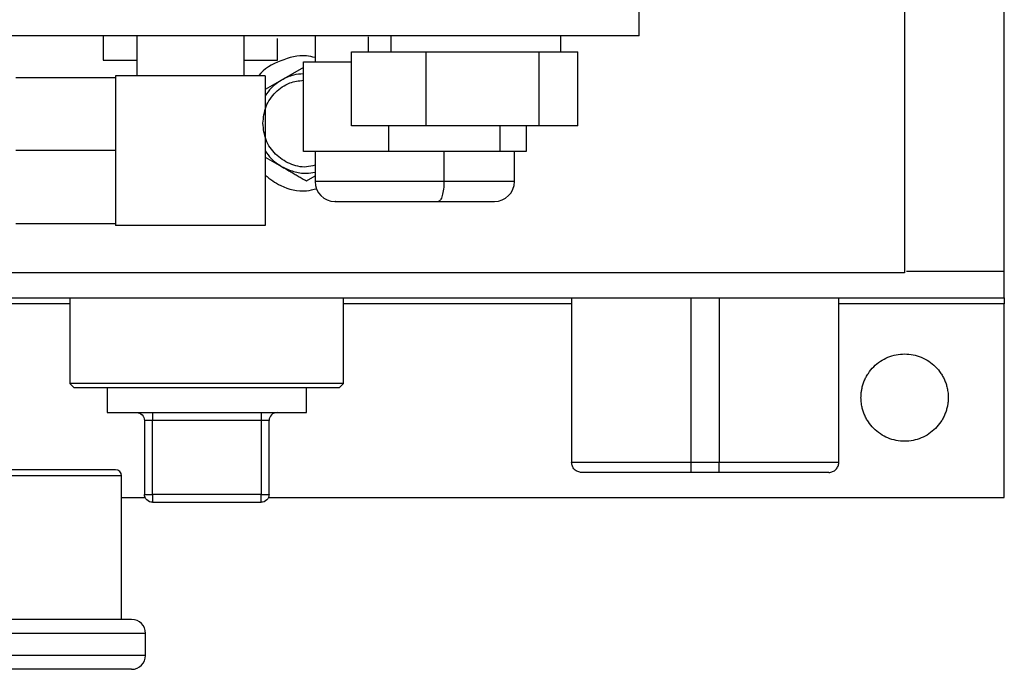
# Model space of a CAD drawing. Header units: inches. Extents: x 3 to 150, y 3 to 116.
# Tile 18 of 57: x 37.24 to 42.18, y 84.95 to 88.2. Entities that reach past the tile are written whole.
import ezdxf

# ---------------------------------------------------------------- set-up
doc = ezdxf.new("R2010")
doc.units = ezdxf.units.IN
doc.header["$LTSCALE"] = 14
doc.header["$MEASUREMENT"] = 0
doc.layers.add('TEXT', color=140, linetype='Continuous', lineweight=25)
doc.dimstyles.new('SLDDIMSTYLE3', dxfattribs={"dimtxt": 0.18, "dimasz": 1.82, "dimexe": 0, "dimexo": 0.0625, "dimgap": 0, "dimtad": 0, "dimtih": 1, "dimtoh": 1, "dimdec": 0, "dimrnd": 1e-09, "dimzin": 0, "dimdsep": 46, "dimtxsty": 'Standard', "dimsah": 1, "dimcen": 0.09, "dimadec": 0, "dimazin": 0, "dimtfac": 1.82, "dimtdec": 0, "dimtofl": 0, "dimtmove": 0, "dimatfit": 3, "dimfxl": 0, "dimfrac": 2, "dimtolj": 1, "dimtzin": 0, "dimarcsym": 0})

msp = doc.modelspace()

# ---------------------------------------------------------------- linework, layer by layer
for p, q in [((42.1821, 86.9436), (42.1821, 103.9244)), ((40.3501, 88.122), (40.3501, 91.622)), ((41.6821, 89.211), (41.6821, 86.934)), ((40.3501, 88.122), (37.1001, 88.122)), ((37.6626, 88.122), (37.6626, 88)), ((37.8311, 88.122), (37.8311, 87.922)), ((38.3691, 87.922), (38.3691, 88.122)), ((38.5376, 88), (38.5376, 88.1083)), ((38.7251, 88.122), (38.7251, 87.992)), ((38.9916, 88.1174), (38.9916, 88.042)), ((39.1072, 88.042), (39.1072, 88.122)), ((39.9586, 88.042), (39.9586, 88.122)), ((38.9073, 87.672), (38.9073, 88.042)), ((38.9073, 88.042), (39.2821, 88.042)), ((39.2821, 87.672), (39.2821, 88.042)), ((39.2821, 88.042), (39.8498, 88.042)), ((39.8498, 87.672), (39.8498, 88.042)), ((39.8498, 88.042), (40.0428, 88.042)), ((40.0428, 87.672), (40.0428, 88.042)), ((38.667, 87.964), (38.5571, 87.9006)), ((38.667, 87.992), (38.9073, 87.992)), ((38.667, 87.542), (38.667, 87.992)), ((37.7251, 87.912), (37.2251, 87.912)), ((37.7251, 87.922), (37.7251, 87.172)), ((38.4751, 87.922), (37.7251, 87.922)), ((38.4751, 87.922), (38.4751, 87.172)), ((38.5571, 87.9006), (38.4751, 87.8532)), ((39.2821, 87.672), (38.9073, 87.672)), ((39.0942, 87.672), (39.0942, 87.542)), ((39.8498, 87.672), (39.2821, 87.672)), ((39.6523, 87.672), (39.6523, 87.542)), ((39.7832, 87.672), (39.7832, 87.542)), ((40.0428, 87.672), (39.8498, 87.672)), ((37.7251, 87.547), (37.2251, 87.547)), ((38.4751, 87.5149), (38.5571, 87.4675)), ((39.0942, 87.542), (38.667, 87.542)), ((38.7251, 87.542), (38.7251, 87.392)), ((39.6523, 87.542), (39.0942, 87.542)), ((39.3716, 87.542), (39.3716, 87.392)), ((39.7832, 87.542), (39.6523, 87.542)), ((39.7251, 87.392), (39.7251, 87.542)), ((38.6821, 87.3954), (38.7251, 87.4202)), ((37.2251, 87.182), (37.7251, 87.182)), ((38.4751, 87.172), (37.7251, 87.172)), ((41.6821, 86.934), (37.0151, 86.934)), ((41.6919, 86.9436), (42.1821, 86.9436)), ((37.0151, 86.809), (42.1821, 86.809)), ((37.4956, 86.779), (37.0151, 86.779)), ((37.4956, 86.809), (37.4956, 86.379)), ((37.4956, 86.809), (37.4956, 86.379)), ((38.8686, 86.379), (38.8686, 86.809)), ((38.8686, 86.379), (38.8686, 86.809)), ((40.0121, 86.779), (38.8686, 86.779)), ((40.0121, 86.809), (40.0121, 85.984)), ((40.6121, 85.984), (40.6121, 86.809)), ((40.7521, 86.809), (40.7521, 85.984)), ((41.3521, 85.984), (41.3521, 86.809)), ((42.1821, 86.779), (41.3521, 86.779)), ((42.1821, 85.809), (42.1821, 86.779)), ((37.5156, 86.359), (37.4956, 86.379)), ((37.5156, 86.359), (37.4956, 86.379)), ((38.8686, 86.379), (38.8486, 86.359)), ((38.8686, 86.379), (38.8486, 86.359)), ((37.6821, 86.359), (37.6821, 86.234)), ((38.6821, 86.234), (38.6821, 86.359)), ((37.8696, 86.194), (37.8696, 85.824)), ((38.4546, 86.194), (37.9096, 86.194)), ((37.9096, 85.824), (37.9096, 86.194)), ((38.4546, 86.194), (38.4546, 85.824)), ((38.4946, 85.824), (38.4946, 86.194)), ((40.7521, 85.984), (40.6121, 85.984)), ((40.7521, 85.934), (40.6121, 85.934)), ((37.7551, 85.197), (37.7551, 85.917)), ((37.7551, 85.809), (37.8725, 85.809)), ((38.4546, 85.824), (37.9096, 85.824)), ((37.9096, 85.784), (38.4546, 85.784)), ((38.4916, 85.809), (42.1821, 85.809)), ((37.8751, 85.017), (37.8751, 85.127))]:
    msp.add_line(p, q)
for centre, radius, start, end in [((38.8251, 87.392), 0.1, 180, 270), ((39.6251, 87.392), 0.1, 270, 0), ((37.7251, 85.917), 0.03, 0, 90), ((37.8051, 85.127), 0.07, 0, 90), ((37.8051, 85.017), 0.07, 270, 0)]:
    msp.add_arc(centre, radius, start, end)
for points, knots in [([(37.6626, 88), (37.6642, 88), (37.6675, 88), (37.6934, 88), (37.7342, 88), (37.7807, 88), (37.8172, 88), (37.8311, 88)], [0, 0, 0, 0, 0.216978, 0.4339561, 0.6509341, 0.8679121, 1, 1, 1, 1]), ([(38.3691, 88), (38.3829, 88), (38.4194, 88), (38.4659, 88), (38.5067, 88), (38.5326, 88), (38.5359, 88), (38.5376, 88)], [0, 0, 0, 0, 0.132088, 0.349066, 0.566044, 0.783022, 1, 1, 1, 1]), ([(38.7251, 88.0135), (38.7107, 88.017), (38.6533, 88.0311), (38.5522, 87.9996), (38.4672, 87.9593), (38.4426, 87.9224), (38.4424, 87.922)], [0, 0, 0, 0, 0.141972, 0.569035, 0.996097, 1, 1, 1, 1]), ([(38.667, 87.9321), (38.6502, 87.9308), (38.6115, 87.9279), (38.5767, 87.9104), (38.5571, 87.9006)], [0, 0, 0, 0, 0.433965, 1, 1, 1, 1]), ([(38.4633, 87.684), (38.4666, 87.7127), (38.4732, 87.7701), (38.5238, 87.8422), (38.5915, 87.8906), (38.6435, 87.8969), (38.667, 87.8998)], [0, 0, 0, 0, 0.261804, 0.523608, 0.785412, 1, 1, 1, 1]), ([(38.5571, 87.9006), (38.5387, 87.8884), (38.5063, 87.8671), (38.4845, 87.8352), (38.4751, 87.8214)], [0, 0, 0, 0, 0.567948, 1, 1, 1, 1]), ([(38.7251, 87.4738), (38.7108, 87.4702), (38.6688, 87.4593), (38.5958, 87.4777), (38.5238, 87.5251), (38.4732, 87.5982), (38.4666, 87.6554), (38.4633, 87.684)], [0, 0, 0, 0, 0.113802, 0.335352, 0.556901, 0.778451, 1, 1, 1, 1]), ([(38.4751, 87.5467), (38.4845, 87.5329), (38.5063, 87.501), (38.5387, 87.4796), (38.5571, 87.4675)], [0, 0, 0, 0, 0.432052, 1, 1, 1, 1]), ([(38.5571, 87.4675), (38.5768, 87.4582), (38.6162, 87.4395), (38.675, 87.4309), (38.7108, 87.4372), (38.7251, 87.4397)], [0, 0, 0, 0, 0.375297, 0.750594, 1, 1, 1, 1]), ([(38.5571, 87.4675), (38.5606, 87.4655), (38.5676, 87.4615), (38.5781, 87.4554), (38.5886, 87.4494), (38.5991, 87.4433), (38.6097, 87.4372), (38.6235, 87.4292), (38.6407, 87.4192), (38.6613, 87.4073), (38.6751, 87.3994), (38.6821, 87.3954)], [0, 0, 0, 0, 0.08311, 0.165759, 0.248389, 0.331429, 0.415294, 0.500383, 0.662699, 0.828654, 1, 1, 1, 1]), ([(38.4751, 87.4237), (38.4999, 87.4048), (38.5597, 87.3592), (38.6564, 87.3373), (38.716, 87.352), (38.7328, 87.3561)], [0, 0, 0, 0, 0.33709, 0.813101, 1, 1, 1, 1]), ([(39.3716, 87.392), (39.3398, 87.392), (39.2761, 87.392), (39.1772, 87.392), (39.0805, 87.392), (38.9892, 87.392), (38.907, 87.392), (38.8371, 87.392), (38.7818, 87.392), (38.7446, 87.392), (38.7257, 87.392), (38.727, 87.392), (38.7275, 87.392)], [0, 0, 0, 0, 0.105092, 0.210184, 0.315276, 0.420368, 0.52546, 0.630552, 0.735644, 0.840736, 0.945827, 1, 1, 1, 1]), ([(39.3716, 87.392), (39.3716, 87.379), (39.3709, 87.3659), (39.3679, 87.3417), (39.3658, 87.3306), (39.3603, 87.3121), (39.3571, 87.3047), (39.35, 87.2946), (39.3462, 87.292), (39.3423, 87.292)], [0, 0, 0, 0, 0.25, 0.25, 0.5, 0.5, 0.75, 0.75, 1, 1, 1, 1]), ([(39.7226, 87.392), (39.7231, 87.392), (39.7246, 87.392), (39.7064, 87.392), (39.6697, 87.392), (39.615, 87.392), (39.5454, 87.392), (39.4639, 87.392), (39.4024, 87.392), (39.3716, 87.392)], [0, 0, 0, 0, 0.07472, 0.228933, 0.383147, 0.53736, 0.691573, 0.845787, 1, 1, 1, 1]), ([(38.827, 87.292), (38.8266, 87.292), (38.8256, 87.292), (38.8407, 87.292), (38.8705, 87.292), (38.9147, 87.292), (38.9706, 87.292), (39.0364, 87.292), (39.1094, 87.292), (39.1868, 87.292), (39.2659, 87.292), (39.3169, 87.292), (39.3423, 87.292)], [0, 0, 0, 0, 0.054173, 0.159264, 0.264356, 0.369448, 0.47454, 0.579632, 0.684724, 0.789816, 0.894908, 1, 1, 1, 1]), ([(39.3423, 87.292), (39.3669, 87.292), (39.4161, 87.292), (39.4813, 87.292), (39.537, 87.292), (39.5808, 87.292), (39.6101, 87.292), (39.6247, 87.292), (39.6235, 87.292), (39.6231, 87.292)], [0, 0, 0, 0, 0.154213, 0.308427, 0.46264, 0.616853, 0.771067, 0.92528, 1, 1, 1, 1]), ([(42.1821, 86.809), (42.1821, 86.809), (42.1821, 86.8125), (42.1821, 86.826), (42.1821, 86.836), (42.1821, 86.8609), (42.1821, 86.8759), (42.1821, 86.9084), (42.1821, 86.926), (42.1821, 86.9436)], [0, 0, 0, 0, 0.25, 0.25, 0.5, 0.5, 0.75, 0.75, 1, 1, 1, 1]), ([(42.1821, 86.809), (42.1821, 86.809), (42.1821, 86.809), (42.1821, 86.8085), (42.1821, 86.8078), (42.1821, 86.8065), (42.1821, 86.8042), (42.1821, 86.8004), (42.1821, 86.7958), (42.1821, 86.7906), (42.1821, 86.7849), (42.1821, 86.781), (42.1821, 86.779)], [0, 0, 0, 0, 0.062773, 0.124994, 0.187275, 0.250222, 0.374951, 0.500146, 0.624875, 0.750071, 0.874919, 1, 1, 1, 1]), ([(41.4633, 86.309), (41.4633, 86.3119), (41.4634, 86.3176), (41.4639, 86.3262), (41.4648, 86.3348), (41.4659, 86.3433), (41.4682, 86.3559), (41.4724, 86.3726), (41.4796, 86.3929), (41.4888, 86.4123), (41.5035, 86.4369), (41.5264, 86.4647), (41.5597, 86.4921), (41.5978, 86.5124), (41.6391, 86.525), (41.6821, 86.5292), (41.725, 86.525), (41.7663, 86.5124), (41.8044, 86.4921), (41.8377, 86.4647), (41.8606, 86.4369), (41.8753, 86.4123), (41.8845, 86.3929), (41.8917, 86.3727), (41.8964, 86.3541), (41.8991, 86.3376), (41.9005, 86.3234), (41.9007, 86.3138), (41.9008, 86.309)], [0, 0, 0, 0, 0.012528, 0.025029, 0.037522, 0.050029, 0.062566, 0.093823, 0.125111, 0.156368, 0.187656, 0.250126, 0.312595, 0.375065, 0.437534, 0.500003, 0.562473, 0.624942, 0.687412, 0.749881, 0.812351, 0.843607, 0.874896, 0.906152, 0.937441, 0.958302, 0.979125, 1, 1, 1, 1]), ([(38.8686, 86.379), (38.8686, 86.379), (38.8641, 86.379), (38.8466, 86.379), (38.8335, 86.379), (38.7991, 86.379), (38.7778, 86.379), (38.7279, 86.379), (38.6993, 86.379), (38.6357, 86.379), (38.6008, 86.379), (38.5261, 86.379), (38.4863, 86.379), (38.4033, 86.379), (38.3601, 86.379), (38.2719, 86.379), (38.227, 86.379), (38.1371, 86.379), (38.0922, 86.379), (38.0041, 86.379), (37.9609, 86.379), (37.8778, 86.379), (37.838, 86.379), (37.7633, 86.379), (37.7284, 86.379), (37.6649, 86.379), (37.6362, 86.379), (37.5863, 86.379), (37.565, 86.379), (37.5306, 86.379), (37.5175, 86.379), (37.5, 86.379), (37.4956, 86.379), (37.4956, 86.379)], [0, 0, 0, 0, 0.0625, 0.0625, 0.125, 0.125, 0.1875, 0.1875, 0.25, 0.25, 0.3125, 0.3125, 0.375, 0.375, 0.4375, 0.4375, 0.5, 0.5, 0.5625, 0.5625, 0.625, 0.625, 0.6875, 0.6875, 0.75, 0.75, 0.8125, 0.8125, 0.875, 0.875, 0.9375, 0.9375, 1, 1, 1, 1]), ([(38.8686, 86.379), (38.8686, 86.379), (38.8641, 86.379), (38.8466, 86.379), (38.8335, 86.379), (38.7991, 86.379), (38.7778, 86.379), (38.7279, 86.379), (38.6993, 86.379), (38.6357, 86.379), (38.6008, 86.379), (38.5261, 86.379), (38.4863, 86.379), (38.4033, 86.379), (38.3601, 86.379), (38.2719, 86.379), (38.227, 86.379), (38.1371, 86.379), (38.0922, 86.379), (38.0041, 86.379), (37.9609, 86.379), (37.8778, 86.379), (37.838, 86.379), (37.7633, 86.379), (37.7284, 86.379), (37.6649, 86.379), (37.6362, 86.379), (37.5863, 86.379), (37.565, 86.379), (37.5306, 86.379), (37.5175, 86.379), (37.5, 86.379), (37.4956, 86.379), (37.4956, 86.379)], [0, 0, 0, 0, 0.0625, 0.0625, 0.125, 0.125, 0.1875, 0.1875, 0.25, 0.25, 0.3125, 0.3125, 0.375, 0.375, 0.4375, 0.4375, 0.5, 0.5, 0.5625, 0.5625, 0.625, 0.625, 0.6875, 0.6875, 0.75, 0.75, 0.8125, 0.8125, 0.875, 0.875, 0.9375, 0.9375, 1, 1, 1, 1]), ([(37.5156, 86.359), (37.5156, 86.359), (37.5198, 86.359), (37.5369, 86.359), (37.5496, 86.359), (37.583, 86.359), (37.6036, 86.359), (37.6521, 86.359), (37.6799, 86.359), (37.7416, 86.359), (37.7755, 86.359), (37.848, 86.359), (37.8867, 86.359), (37.9673, 86.359), (38.0092, 86.359), (38.0948, 86.359), (38.1384, 86.359), (38.2257, 86.359), (38.2693, 86.359), (38.3549, 86.359), (38.3968, 86.359), (38.4774, 86.359), (38.5161, 86.359), (38.5886, 86.359), (38.6225, 86.359), (38.6842, 86.359), (38.712, 86.359), (38.7605, 86.359), (38.7811, 86.359), (38.8145, 86.359), (38.8272, 86.359), (38.8443, 86.359), (38.8486, 86.359), (38.8486, 86.359)], [0, 0, 0, 0, 0.0625, 0.0625, 0.125, 0.125, 0.1875, 0.1875, 0.25, 0.25, 0.3125, 0.3125, 0.375, 0.375, 0.4375, 0.4375, 0.5, 0.5, 0.5625, 0.5625, 0.625, 0.625, 0.6875, 0.6875, 0.75, 0.75, 0.8125, 0.8125, 0.875, 0.875, 0.9375, 0.9375, 1, 1, 1, 1]), ([(37.5156, 86.359), (37.5156, 86.359), (37.5198, 86.359), (37.5369, 86.359), (37.5496, 86.359), (37.583, 86.359), (37.6036, 86.359), (37.6521, 86.359), (37.6799, 86.359), (37.7416, 86.359), (37.7755, 86.359), (37.848, 86.359), (37.8867, 86.359), (37.9673, 86.359), (38.0092, 86.359), (38.0948, 86.359), (38.1384, 86.359), (38.2257, 86.359), (38.2693, 86.359), (38.3549, 86.359), (38.3968, 86.359), (38.4774, 86.359), (38.5161, 86.359), (38.5886, 86.359), (38.6225, 86.359), (38.6842, 86.359), (38.712, 86.359), (38.7605, 86.359), (38.7811, 86.359), (38.8145, 86.359), (38.8272, 86.359), (38.8443, 86.359), (38.8486, 86.359), (38.8486, 86.359)], [0, 0, 0, 0, 0.0625, 0.0625, 0.125, 0.125, 0.1875, 0.1875, 0.25, 0.25, 0.3125, 0.3125, 0.375, 0.375, 0.4375, 0.4375, 0.5, 0.5, 0.5625, 0.5625, 0.625, 0.625, 0.6875, 0.6875, 0.75, 0.75, 0.8125, 0.8125, 0.875, 0.875, 0.9375, 0.9375, 1, 1, 1, 1]), ([(41.9008, 86.309), (41.9008, 86.3062), (41.9007, 86.3005), (41.9002, 86.2919), (41.8993, 86.2833), (41.8982, 86.2748), (41.8959, 86.2621), (41.8917, 86.2454), (41.8845, 86.2252), (41.8753, 86.2058), (41.8606, 86.1812), (41.8377, 86.1534), (41.8044, 86.126), (41.7663, 86.1056), (41.725, 86.0931), (41.6821, 86.0889), (41.6391, 86.0931), (41.5978, 86.1056), (41.5597, 86.126), (41.5264, 86.1534), (41.5036, 86.1812), (41.4888, 86.2058), (41.4796, 86.2252), (41.4724, 86.2454), (41.4677, 86.264), (41.465, 86.2805), (41.4636, 86.2947), (41.4634, 86.3043), (41.4633, 86.309)], [0, 0, 0, 0, 0.012528, 0.025029, 0.037522, 0.050029, 0.062566, 0.093823, 0.125111, 0.156368, 0.187656, 0.250126, 0.312595, 0.375065, 0.437534, 0.500003, 0.562473, 0.624942, 0.687412, 0.749881, 0.812351, 0.843607, 0.874896, 0.906152, 0.937441, 0.958302, 0.979125, 1, 1, 1, 1]), ([(37.6821, 86.234), (37.6821, 86.234), (37.6951, 86.234), (37.7452, 86.234), (37.7822, 86.234), (37.8748, 86.234), (37.9302, 86.234), (38.0512, 86.234), (38.1166, 86.234), (38.2475, 86.234), (38.3129, 86.234), (38.4339, 86.234), (38.4893, 86.234), (38.5819, 86.234), (38.6189, 86.234), (38.669, 86.234), (38.6821, 86.234), (38.6821, 86.234)], [0, 0, 0, 0, 0.125, 0.125, 0.25, 0.25, 0.375, 0.375, 0.5, 0.5, 0.625, 0.625, 0.75, 0.75, 0.875, 0.875, 1, 1, 1, 1]), ([(37.8296, 86.234), (37.84, 86.234), (37.8504, 86.2297), (37.8652, 86.2149), (37.8696, 86.2045), (37.8696, 86.194)], [0, 0, 0, 0, 0.5, 0.5, 1, 1, 1, 1]), ([(37.9096, 86.234), (37.9096, 86.234), (37.9096, 86.2297), (37.9096, 86.2149), (37.9096, 86.2045), (37.9096, 86.194)], [0, 0, 0, 0, 0.5, 0.5, 1, 1, 1, 1]), ([(38.4546, 86.234), (38.4546, 86.234), (38.4546, 86.2297), (38.4546, 86.2149), (38.4546, 86.2045), (38.4546, 86.194)], [0, 0, 0, 0, 0.5, 0.5, 1, 1, 1, 1]), ([(38.5346, 86.234), (38.5241, 86.234), (38.5137, 86.2297), (38.4989, 86.2149), (38.4946, 86.2045), (38.4946, 86.194)], [0, 0, 0, 0, 0.5, 0.5, 1, 1, 1, 1]), ([(37.9096, 86.194), (37.8991, 86.194), (37.8887, 86.194), (37.8739, 86.194), (37.8696, 86.194), (37.8696, 86.194)], [0, 0, 0, 0, 0.5, 0.5, 1, 1, 1, 1]), ([(38.4946, 86.194), (38.4946, 86.194), (38.4902, 86.194), (38.4754, 86.194), (38.465, 86.194), (38.4546, 86.194)], [0, 0, 0, 0, 0.5, 0.5, 1, 1, 1, 1]), ([(40.6121, 85.984), (40.5335, 85.984), (40.455, 85.984), (40.3099, 85.984), (40.2433, 85.984), (40.1323, 85.984), (40.0878, 85.984), (40.0277, 85.984), (40.0121, 85.984), (40.0121, 85.984)], [0, 0, 0, 0, 0.25, 0.25, 0.5, 0.5, 0.75, 0.75, 1, 1, 1, 1]), ([(40.0621, 85.934), (40.0555, 85.934), (40.049, 85.9353), (40.0369, 85.9404), (40.0313, 85.9441), (40.0221, 85.9533), (40.0184, 85.9589), (40.0134, 85.971), (40.0121, 85.9775), (40.0121, 85.984)], [0, 0, 0, 0, 0.25, 0.25, 0.5, 0.5, 0.75, 0.75, 1, 1, 1, 1]), ([(40.6121, 85.934), (40.6121, 85.934), (40.6121, 85.9353), (40.6121, 85.9404), (40.6121, 85.9441), (40.6121, 85.9533), (40.6121, 85.9589), (40.6121, 85.971), (40.6121, 85.9775), (40.6121, 85.984)], [0, 0, 0, 0, 0.25, 0.25, 0.5, 0.5, 0.75, 0.75, 1, 1, 1, 1]), ([(41.3521, 85.984), (41.3521, 85.984), (41.3364, 85.984), (41.2763, 85.984), (41.2319, 85.984), (41.1208, 85.984), (41.0542, 85.984), (40.9091, 85.984), (40.8306, 85.984), (40.7521, 85.984)], [0, 0, 0, 0, 0.25, 0.25, 0.5, 0.5, 0.75, 0.75, 1, 1, 1, 1]), ([(40.7521, 85.934), (40.7521, 85.934), (40.7521, 85.9353), (40.7521, 85.9404), (40.7521, 85.9441), (40.7521, 85.9533), (40.7521, 85.9589), (40.7521, 85.971), (40.7521, 85.9775), (40.7521, 85.984)], [0, 0, 0, 0, 0.25, 0.25, 0.5, 0.5, 0.75, 0.75, 1, 1, 1, 1]), ([(41.3021, 85.934), (41.3086, 85.934), (41.3151, 85.9353), (41.3272, 85.9404), (41.3328, 85.9441), (41.342, 85.9533), (41.3457, 85.9589), (41.3508, 85.971), (41.3521, 85.9775), (41.3521, 85.984)], [0, 0, 0, 0, 0.25, 0.25, 0.5, 0.5, 0.75, 0.75, 1, 1, 1, 1]), ([(37.7251, 85.947), (37.7251, 85.947), (37.7176, 85.947), (37.6883, 85.947), (37.6663, 85.947), (37.6087, 85.947), (37.5731, 85.947), (37.4894, 85.947), (37.4414, 85.947), (37.335, 85.947), (37.2765, 85.947), (37.1514, 85.947), (37.0847, 85.947), (36.9456, 85.947), (36.8732, 85.947), (36.7256, 85.947), (36.6503, 85.947), (36.5751, 85.947)], [0, 0, 0, 0, 0.125, 0.125, 0.25, 0.25, 0.375, 0.375, 0.5, 0.5, 0.625, 0.625, 0.75, 0.75, 0.875, 0.875, 1, 1, 1, 1]), ([(40.6121, 85.934), (40.6069, 85.934), (40.5966, 85.934), (40.5812, 85.934), (40.5658, 85.934), (40.5505, 85.934), (40.5352, 85.934), (40.5199, 85.934), (40.4921, 85.934), (40.4521, 85.934), (40.4012, 85.934), (40.3524, 85.934), (40.2906, 85.934), (40.2206, 85.934), (40.1632, 85.934), (40.1262, 85.934), (40.1031, 85.934), (40.0849, 85.934), (40.0739, 85.934), (40.0678, 85.934), (40.0645, 85.934), (40.0624, 85.934), (40.0622, 85.934), (40.0621, 85.934)], [0, 0, 0, 0, 0.0179, 0.035765, 0.053611, 0.07145, 0.089298, 0.107168, 0.125073, 0.187575, 0.250101, 0.312602, 0.375128, 0.500004, 0.62488, 0.687381, 0.749908, 0.812409, 0.874935, 0.906234, 0.937461, 0.968691, 1, 1, 1, 1]), ([(41.3021, 85.934), (41.302, 85.934), (41.3019, 85.934), (41.3013, 85.934), (41.3002, 85.934), (41.2987, 85.934), (41.2967, 85.934), (41.2944, 85.934), (41.2892, 85.934), (41.2792, 85.934), (41.261, 85.934), (41.2379, 85.934), (41.2009, 85.934), (41.1435, 85.934), (41.0735, 85.934), (41.0117, 85.934), (40.9629, 85.934), (40.912, 85.934), (40.8683, 85.934), (40.8328, 85.934), (40.806, 85.934), (40.7791, 85.934), (40.7611, 85.934), (40.7521, 85.934)], [0, 0, 0, 0, 0.0179, 0.035765, 0.053611, 0.07145, 0.089298, 0.107168, 0.125073, 0.187575, 0.250101, 0.312602, 0.375128, 0.500004, 0.62488, 0.687381, 0.749908, 0.812409, 0.874935, 0.906234, 0.937461, 0.968691, 1, 1, 1, 1]), ([(37.7551, 85.917), (37.7551, 85.917), (37.7474, 85.917), (37.7173, 85.917), (37.6948, 85.917), (37.6357, 85.917), (37.5991, 85.917), (37.5133, 85.917), (37.464, 85.917), (37.3548, 85.917), (37.2948, 85.917), (37.1664, 85.917), (37.098, 85.917), (36.9553, 85.917), (36.881, 85.917), (36.7295, 85.917), (36.6523, 85.917), (36.5751, 85.917)], [0, 0, 0, 0, 0.125, 0.125, 0.25, 0.25, 0.375, 0.375, 0.5, 0.5, 0.625, 0.625, 0.75, 0.75, 0.875, 0.875, 1, 1, 1, 1]), ([(37.8696, 85.824), (37.8696, 85.824), (37.8739, 85.824), (37.8887, 85.824), (37.8991, 85.824), (37.9096, 85.824)], [0, 0, 0, 0, 0.5, 0.5, 1, 1, 1, 1]), ([(37.9096, 85.784), (37.8991, 85.784), (37.8887, 85.7884), (37.8739, 85.8032), (37.8696, 85.8136), (37.8696, 85.824)], [0, 0, 0, 0, 0.5, 0.5, 1, 1, 1, 1]), ([(37.9096, 85.824), (37.9096, 85.8136), (37.9096, 85.8032), (37.9096, 85.7884), (37.9096, 85.784), (37.9096, 85.784)], [0, 0, 0, 0, 0.5, 0.5, 1, 1, 1, 1]), ([(38.4546, 85.824), (38.465, 85.824), (38.4754, 85.824), (38.4902, 85.824), (38.4946, 85.824), (38.4946, 85.824)], [0, 0, 0, 0, 0.5, 0.5, 1, 1, 1, 1]), ([(38.4946, 85.824), (38.4946, 85.8136), (38.4902, 85.8032), (38.4754, 85.7884), (38.465, 85.784), (38.4546, 85.784)], [0, 0, 0, 0, 0.5, 0.5, 1, 1, 1, 1]), ([(38.4546, 85.784), (38.4546, 85.784), (38.4546, 85.7884), (38.4546, 85.8032), (38.4546, 85.8136), (38.4546, 85.824)], [0, 0, 0, 0, 0.5, 0.5, 1, 1, 1, 1]), ([(37.8051, 85.197), (37.8051, 85.197), (37.7971, 85.197), (37.7657, 85.197), (37.7422, 85.197), (37.6806, 85.197), (37.6425, 85.197), (37.553, 85.197), (37.5017, 85.197), (37.3879, 85.197), (37.3253, 85.197), (37.1915, 85.197), (37.1201, 85.197), (36.9714, 85.197), (36.894, 85.197), (36.7361, 85.197), (36.6556, 85.197), (36.5751, 85.197)], [0, 0, 0, 0, 0.125, 0.125, 0.25, 0.25, 0.375, 0.375, 0.5, 0.5, 0.625, 0.625, 0.75, 0.75, 0.875, 0.875, 1, 1, 1, 1]), ([(37.8751, 85.127), (37.8751, 85.127), (37.8667, 85.127), (37.8335, 85.127), (37.8087, 85.127), (37.7435, 85.127), (37.7032, 85.127), (37.6087, 85.127), (37.5545, 85.127), (37.4341, 85.127), (37.368, 85.127), (37.2265, 85.127), (37.1511, 85.127), (36.9939, 85.127), (36.9121, 85.127), (36.7452, 85.127), (36.6601, 85.127), (36.5751, 85.127)], [0, 0, 0, 0, 0.125, 0.125, 0.25, 0.25, 0.375, 0.375, 0.5, 0.5, 0.625, 0.625, 0.75, 0.75, 0.875, 0.875, 1, 1, 1, 1]), ([(37.8751, 85.017), (37.8751, 85.017), (37.8667, 85.017), (37.8335, 85.017), (37.8087, 85.017), (37.7435, 85.017), (37.7032, 85.017), (37.6087, 85.017), (37.5545, 85.017), (37.4341, 85.017), (37.368, 85.017), (37.2265, 85.017), (37.1511, 85.017), (36.9939, 85.017), (36.9121, 85.017), (36.7452, 85.017), (36.6601, 85.017), (36.5751, 85.017)], [0, 0, 0, 0, 0.125, 0.125, 0.25, 0.25, 0.375, 0.375, 0.5, 0.5, 0.625, 0.625, 0.75, 0.75, 0.875, 0.875, 1, 1, 1, 1]), ([(37.8051, 84.947), (37.805, 84.947), (37.8049, 84.947), (37.8043, 84.947), (37.8034, 84.947), (37.802, 84.947), (37.8002, 84.947), (37.7981, 84.947), (37.7955, 84.947), (37.7926, 84.947), (37.7893, 84.947), (37.7856, 84.947), (37.7754, 84.947), (37.754, 84.947), (37.7132, 84.947), (37.6616, 84.947), (37.5994, 84.947), (37.5274, 84.947), (37.4462, 84.947), (37.3566, 84.947), (37.2595, 84.947), (37.1558, 84.947), (37.0465, 84.947), (36.9327, 84.947), (36.8414, 84.947), (36.7754, 84.947), (36.7356, 84.947), (36.6956, 84.947), (36.6556, 84.947), (36.6154, 84.947), (36.5885, 84.947), (36.5751, 84.947)], [0, 0, 0, 0, 0.011392, 0.022769, 0.034133, 0.045488, 0.056838, 0.068187, 0.079538, 0.090895, 0.102261, 0.113641, 0.125037, 0.187525, 0.250025, 0.312514, 0.375014, 0.437502, 0.500002, 0.56249, 0.62499, 0.687479, 0.749979, 0.812467, 0.874967, 0.895842, 0.916672, 0.937481, 0.95829, 0.979122, 1, 1, 1, 1])]:
    msp.add_open_spline(points, degree=3, knots=knots)

# ---------------------------------------------------------------- leaders
at = {"layer": 'TEXT'}
msp.add_leader([(39.355, 93.8472), (21.4051, 85.448), (17.9051, 85.448)], dimstyle='SLDDIMSTYLE3', dxfattribs=at)

doc.saveas('drawing.dxf')
